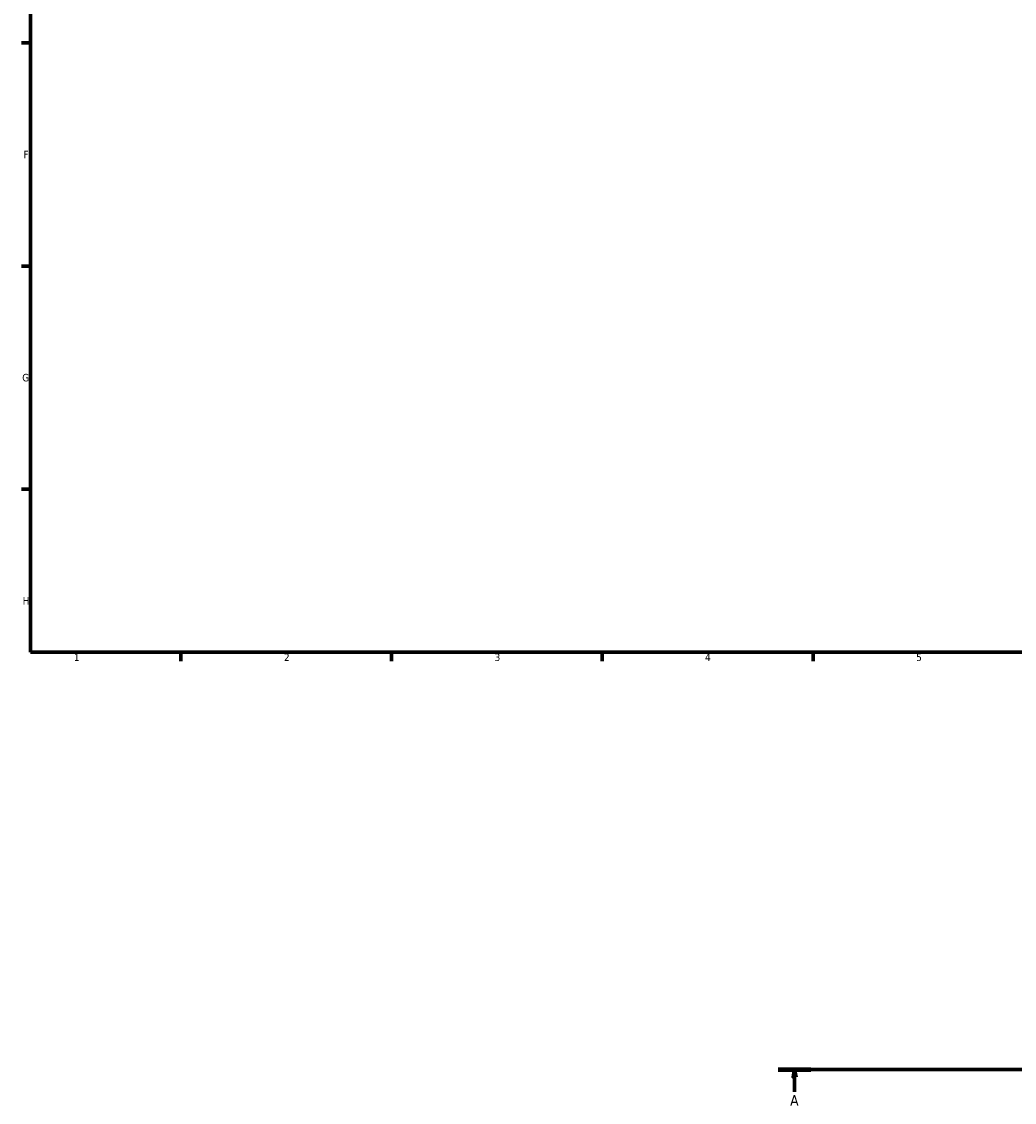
# Model space of a CAD drawing. Header units: millimetres. Extents: x -7 to 1648, y -196 to 1425.
# Tile 1 of 12: x 17 to 347, y -130 to 230. Entities that reach past the tile are written whole.
import ezdxf

# ---------------------------------------------------------------- set-up
doc = ezdxf.new("R2010")
doc.units = ezdxf.units.MM
doc.linetypes.add('CHAIN', pattern=[0.7087, 0.4724, -0.0591, 0.1181, -0.0591])
doc.layers.add('Border (ISO)', color=7, linetype='Continuous', lineweight=70)
doc.layers.add('Section Line (ISO)', color=7, linetype='CHAIN', lineweight=70)
doc.styles.add('Label Text (ISO)', font='tahoma.ttf')
doc.styles.add('Note Text (ISO)', font='tahoma.ttf')

# ---------------------------------------------------------------- blocks, each defined once
blk = doc.blocks.new('Borders Default Border')
at = {"layer": 'Border (ISO)'}
for p, q in [((20, 222.75), (17.1, 222.75)), ((20, 148.5), (17.1, 148.5)), ((20, 74.25), (17.1, 74.25)), ((70.08, 20), (70.08, 17.1)), ((140.17, 20), (140.17, 17.1)), ((210.25, 20), (210.25, 17.1)), ((280.33, 20), (280.33, 17.1))]:
    blk.add_line(p, q, dxfattribs=at)
at = {"layer": 'Border (ISO)', "flags": 128}
blk.add_lwpolyline([(20, 20), (20, 574), (821, 574), (821, 20), (20, 20)], dxfattribs=at)
at = {"layer": 'Border (ISO)', "color": 232, "true_color": 0xca0064, "char_height": 2.5, "attachment_point": 7, "style": 'Note Text (ISO)'}
for s, insert in [('F', (17.7, 184.38)), ('G', (17.31, 110.08)), ('H', (17.44, 35.88)), ('1', (34.48, 17.1)), ('2', (104.37, 17.1)), ('3', (174.43, 17.05)), ('4', (244.42, 17.1)), ('5', (314.64, 17.05))]:
    blk.add_mtext(s, dxfattribs=dict(at, insert=insert))
blk = doc.blocks.new('2dTransSection0')
at = {"layer": 'Section Line (ISO)', "linetype": 'CHAIN'}
blk.add_line((268.76, -118.84), (1088.33, -118.84), dxfattribs=at)
at = {"layer": 'Section Line (ISO)', "linetype": 'Continuous', "lineweight": 140}
blk.add_line((268.76, -118.84), (279.66, -118.84), dxfattribs=at)
at = {"layer": 'Section Line (ISO)', "linetype": 'Continuous'}
for p, q in [((274.21, -118.84), (273.71, -121.34)), ((273.71, -121.34), (274.71, -121.34)), ((274.21, -121.34), (274.21, -118.84)), ((274.71, -121.34), (274.21, -118.84)), ((274.21, -126.24), (274.21, -121.34))]:
    blk.add_line(p, q, dxfattribs=at)
at = {"layer": 'Section Line (ISO)', "linetype": 'Continuous', "flags": 128}
blk.add_lwpolyline([(274.71, -121.34), (274.21, -118.84), (273.71, -121.34), (274.71, -121.34)], dxfattribs=at)
at = {"layer": 'Section Line (ISO)'}
blk.add_solid([(274.71, -121.34), (274.21, -118.84), (273.71, -121.34), (274.71, -121.34)], dxfattribs=at)
at = {"layer": 'Section Line (ISO)', "insert": (272.72, -130.84), "char_height": 3.5, "attachment_point": 7, "style": 'Label Text (ISO)'}
blk.add_mtext('A', dxfattribs=at)

msp = doc.modelspace()

# ---------------------------------------------------------------- block references
msp.add_blockref('Borders Default Border', (0, 0))
at = {"layer": 'Section Line (ISO)'}
msp.add_blockref('2dTransSection0', (0, 0), dxfattribs=at)

doc.saveas('drawing.dxf')
